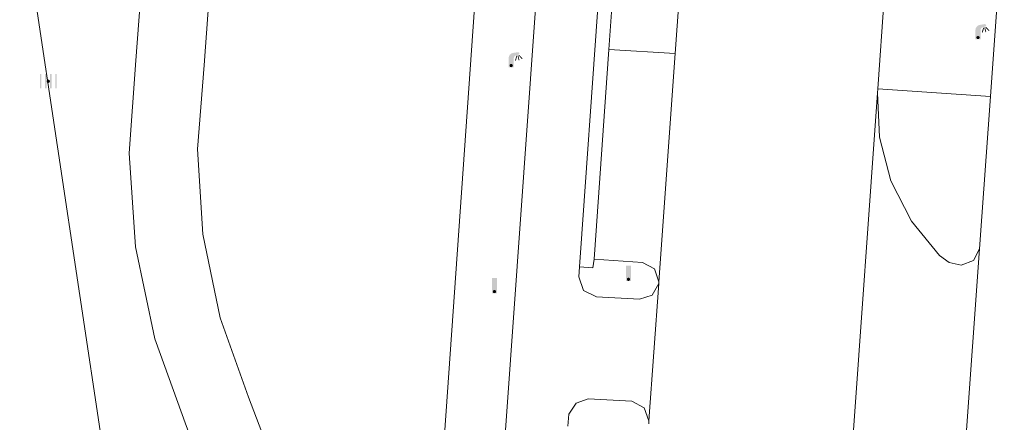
# Model space of a CAD drawing. Header units: metres. Extents: x 197457 to 198138, y 353986 to 354984.
# Tile 105 of 217: x 197996 to 198025, y 354197 to 354209. Entities that reach past the tile are written whole.
import ezdxf

# ---------------------------------------------------------------- set-up
doc = ezdxf.new("R2010")
doc.units = ezdxf.units.M
doc.header["$MEASUREMENT"] = 0
doc.layers.add('grens individueel parkeervak', color=7, linetype='Continuous', lineweight=0)
doc.layers.add('kant verharding', color=7, linetype='Continuous', lineweight=0)
for name, color, linetype, lineweight, true_color in [('kolk', 7, 'Continuous', 0, 0x104b6e), ('lichtmast', 7, 'Continuous', 0, 0x104b6e), ('verkeersbordpaal', 7, 'Continuous', 0, 0x104b6e)]:
    doc.layers.add(name, color=color, linetype=linetype, lineweight=lineweight, true_color=true_color)

# ---------------------------------------------------------------- blocks, each defined once
blk = doc.blocks.new('kolk')
at = {"layer": 'kolk', "linetype": 'Continuous', "lineweight": 0, "true_color": 0xbd2877}
for points in [[(-0.489, -0.425), (-0.489, 0), (-0.489, 0.425), (-0.404, 0.425), (-0.404, 0), (-0.404, -0.425)], [(-0.191, -0.425), (-0.191, 0), (-0.191, 0.425), (-0.106, 0.425), (-0.106, 0), (-0.106, -0.425)], [(0.106, -0.425), (0.106, 0), (0.106, 0.425), (0.191, 0.425), (0.191, 0), (0.191, -0.425)], [(0.404, -0.425), (0.404, 0), (0.404, 0.425), (0.489, 0.425), (0.489, 0), (0.489, -0.425)]]:
    blk.add_hatch(color=232, dxfattribs=at).paths.add_polyline_path(points)
at = {"layer": 'kolk', "linetype": 'Continuous', "lineweight": 0, "true_color": 0x681648}
blk.add_hatch(color=219, dxfattribs=at).paths.add_polyline_path([(0.1, 0, 1), (-0.1, 0, 1)])
blk = doc.blocks.new('lichtmast')
at = {"layer": 'lichtmast', "linetype": 'Continuous', "lineweight": 0, "true_color": 0xbd2877}
for points in [[(0.15, 0.419, -0.344151), (0.301, 0.613), (0.428, 0.645, 0.960861), (0.398, 0.791), (0.101, 0.742, 0.366629), (-0.15, 0.446), (-0.15, -0.1), (0, -0.1, -0.414214), (-0.1, 0, -1), (0.1, 0, -0.414214), (0, -0.1), (0.15, -0.1)], [(0.351, 0.55, 1), (0.303, 0.564), (0.234, 0.323, 1), (0.283, 0.31)], [(0.424, 0.581, 1), (0.376, 0.569), (0.436, 0.326, 1), (0.485, 0.339)], [(0.489, 0.61, 1), (0.453, 0.575), (0.626, 0.396, 1), (0.662, 0.43)]]:
    blk.add_hatch(color=232, dxfattribs=at).paths.add_polyline_path(points)
at = {"layer": 'lichtmast', "linetype": 'Continuous', "lineweight": 0, "true_color": 0x681648}
blk.add_hatch(color=219, dxfattribs=at).paths.add_polyline_path([(-0.1, 0, 1), (0.1, 0, 1)])
blk = doc.blocks.new('paal')
at = {"layer": 'verkeersbordpaal', "linetype": 'Continuous', "lineweight": 0, "true_color": 0xbd2877}
blk.add_hatch(color=232, dxfattribs=at).paths.add_polyline_path([(0.15, 0.8), (-0.15, 0.8), (-0.15, -0.1), (0, -0.1, -0.414214), (-0.1, 0, -1), (0.1, 0, -0.414214), (0, -0.1), (0.15, -0.1)])
at = {"layer": 'verkeersbordpaal', "linetype": 'Continuous', "lineweight": 0, "true_color": 0x681648}
blk.add_hatch(color=219, dxfattribs=at).paths.add_polyline_path([(-0.1, 0, 1), (0.1, 0, 1)])

msp = doc.modelspace()

# ---------------------------------------------------------------- linework, layer by layer
at = {"layer": 'grens individueel parkeervak', "linetype": 'Continuous', "lineweight": 0}
for p, q in [((198014.066, 354213.821), (198013.652, 354207.958)), ((198016.025, 354213.681), (198015.607, 354207.838)), ((198013.652, 354207.958), (198013.215, 354201.772)), ((198013.652, 354207.958), (198015.607, 354207.838)), ((198015.607, 354207.838), (198015.126, 354201.106))]:
    msp.add_line(p, q, dxfattribs=at)
at = {"layer": 'grens individueel parkeervak', "linetype": 'Continuous', "lineweight": 0, "flags": 128}
msp.add_lwpolyline([(198013.215, 354201.772), (198014.642, 354201.672), (198014.999, 354201.487), (198015.126, 354201.106)], dxfattribs=at)
at = {"layer": 'kant verharding', "linetype": 'Continuous', "lineweight": 0}
for p, q in [((198012.782, 354201.546), (198017.052, 354261.732)), ((198008.611, 354193.902), (198010.24, 354216.971)), ((197999.062, 354193.954), (197995.943, 354214.753)), ((198025.31, 354212.297), (198024.902, 354206.575)), ((198021.93, 354211.736), (198021.578, 354206.795)), ((198021.57, 354206.68), (198020.354, 354189.588)), ((198021.578, 354206.795), (198021.57, 354206.68)), ((198021.578, 354206.795), (198024.902, 354206.575)), ((198024.902, 354206.575), (198024.581, 354202.075)), ((198024.581, 354202.075), (198023.958, 354193.346)), ((198015.123, 354201.052), (198014.834, 354197.006)), ((198015.126, 354201.106), (198015.123, 354201.052)), ((198014.834, 354197.006), (198014.827, 354196.917))]:
    msp.add_line(p, q, dxfattribs=at)
at = {"layer": 'kant verharding', "linetype": 'Continuous', "lineweight": 0, "flags": 128}
for points in [[(198006.831, 354132.558), (198007.845, 354157.098), (198008.003, 354160.116), (198018.21, 354303.675), (198018.581, 354310.655)], [(197999.721, 354215.163), (198000, 354212.635), (197999.927, 354210.636), (197999.702, 354207.64), (197999.51, 354204.901), (197999.698, 354202.136), (198000.267, 354199.423), (198001.194, 354196.839), (198001.899, 354194.984), (198002.326, 354193.671)], [(198004.346, 354194.076), (198003.735, 354195.842), (198003.029, 354197.706), (198002.187, 354200.048), (198001.678, 354202.51), (198001.522, 354205.019), (198001.72, 354207.5), (198001.937, 354210.474), (198001.988, 354211.476), (198002.027, 354212.483), (198001.888, 354213.976), (198001.796, 354214.797)], [(198021.57, 354206.68), (198021.628, 354205.376), (198021.967, 354204.085), (198022.574, 354202.896), (198023.399, 354201.885), (198023.687, 354201.674), (198024.036, 354201.597), (198024.4, 354201.732), (198024.581, 354202.075)], [(198013.215, 354201.772), (198013.183, 354201.518), (198012.782, 354201.546)], [(198015.123, 354201.052), (198014.931, 354200.709), (198014.554, 354200.594), (198013.284, 354200.668), (198012.903, 354200.852), (198012.761, 354201.251), (198012.782, 354201.546)], [(198014.834, 354197.006), (198014.694, 354197.392), (198014.33, 354197.584), (198013.044, 354197.65), (198012.682, 354197.523), (198012.466, 354197.205), (198012.441, 354196.85)]]:
    msp.add_lwpolyline(points, dxfattribs=at)

# ---------------------------------------------------------------- block references
at = {"layer": 'kolk', "linetype": 'Continuous', "lineweight": 0, "xscale": 0.5, "yscale": 0.5}
msp.add_blockref('kolk', (197997.124, 354207.022), dxfattribs=at)
at = {"layer": 'lichtmast', "linetype": 'Continuous', "lineweight": 0, "xscale": 0.5, "yscale": 0.5}
for p in [(198024.534, 354208.313), (198010.771, 354207.486)]:
    msp.add_blockref('lichtmast', p, dxfattribs=at)
at = {"layer": 'verkeersbordpaal', "linetype": 'Continuous', "lineweight": 0, "xscale": 0.5, "yscale": 0.5}
for p in [(198014.229, 354201.18), (198010.278, 354200.818)]:
    msp.add_blockref('paal', p, dxfattribs=at)

doc.saveas('drawing.dxf')
